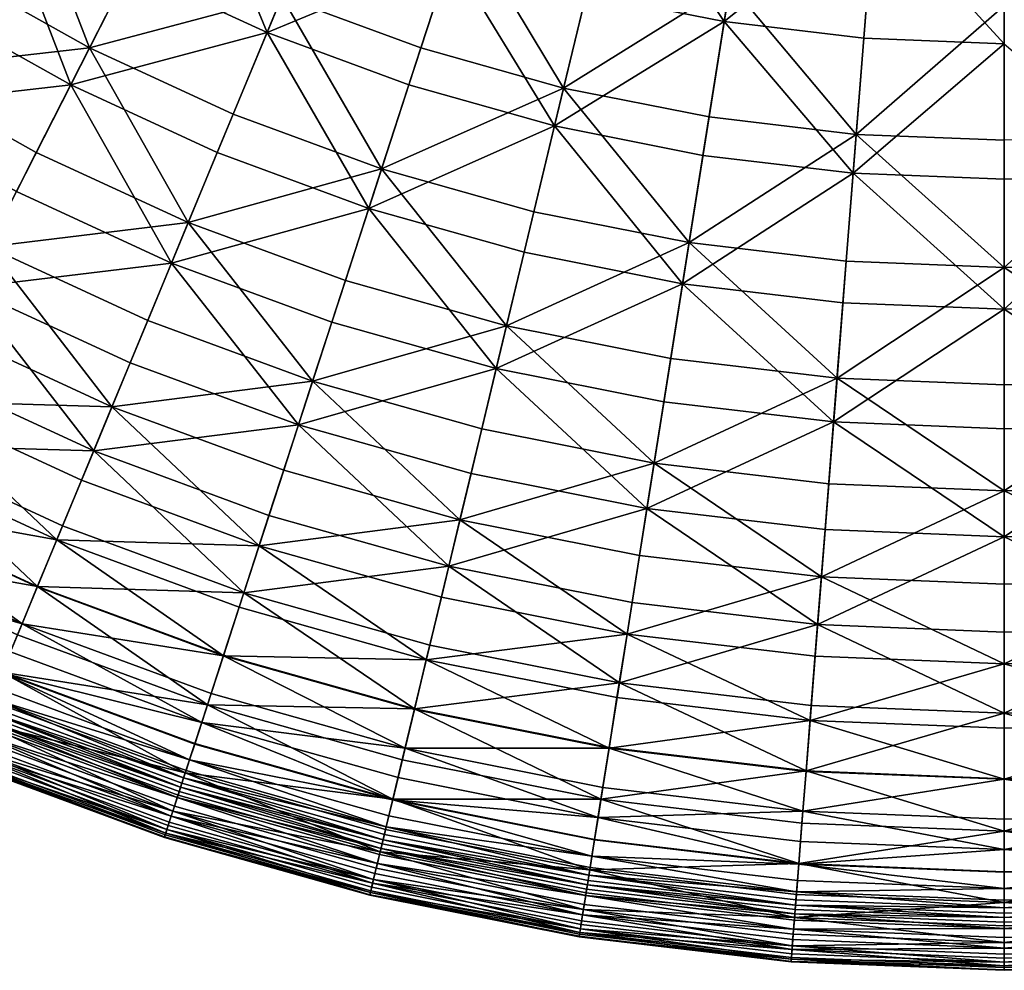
# Model space of a CAD drawing. Header units: centimetres. Extents: x -11.8 to 11.8, y -11.8 to 11.8.
# Tile 2 of 30: x -4.3 to 0, y -11.8 to -7.7. Entities that reach past the tile are written whole.
import ezdxf

# ---------------------------------------------------------------- set-up
doc = ezdxf.new("R2010")
doc.units = ezdxf.units.CM
doc.layers.get('0').update_dxf_attribs({"color": 252, "true_color": 0x949494})

msp = doc.modelspace()

# ---------------------------------------------------------------- meshes
at = {"color": 252, "true_color": 0x949494}
mesh = msp.add_polyface(dxfattribs=at)
corners = [(-5.1577, -7.099, 2.5221), (-4.5847, -7.4816, 2.5221), (-4.2951, -7.0089, 2.043), (-3.9835, -7.8181, 2.5221), (-3.7319, -7.3242, 2.043), (-3.4661, -6.8025, 1.6161), (-2.7116, -8.3454, 2.5221), (-2.5403, -7.8181, 2.043), (-3.1457, -7.5945, 2.043), (-3.3579, -8.1067, 2.5221), (-2.3593, -7.2613, 1.6161), (-2.9217, -7.0536, 1.6161), (-4.8517, -7.9172, 3.0467), (-4.4251, -8.6847, 3.6151), (-4.2155, -8.2733, 3.0467), (-5.0929, -8.3109, 3.6151), (-3.5534, -8.5787, 3.0467), (-4.0657, -7.9794, 2.3187), (-4.3023, -8.4436, 2.8617), (-4.9516, -8.0802, 2.8617), (-4.6793, -7.6359, 2.3187), (-4.516, -8.8631, 3.4499), (-5.1976, -8.4816, 3.4499), (-3.6265, -8.7553, 2.8617), (-3.4271, -8.2739, 2.3187), (-2.7675, -8.5175, 2.3187), (-4.3837, -7.1536, 1.8236), (-5.2641, -7.2454, 2.3187), (-3.5408, -6.9493, 1.3845), (-3.8089, -7.4754, 1.8236), (-2.4102, -7.4179, 1.3845), (-2.9847, -7.2058, 1.3845), (-2.7569, -6.6557, 1.0093), (-3.2107, -7.7513, 1.8236), (-2.5927, -7.9795, 1.8236)]
mesh.append_faces([[corners[k] for k in face] for face in [(0, 1, 2, 0), (3, 4, 2, 3), (2, 1, 3, 2), (2, 4, 5, 2), (6, 7, 8, 6), (8, 9, 6, 8), (10, 11, 8, 10), (8, 7, 10, 8), (5, 4, 8, 5), (8, 11, 5, 8), (3, 9, 8, 3), (8, 4, 3, 8), (12, 1, 0, 12), (13, 14, 12, 13), (12, 15, 13, 12), (3, 1, 12, 3), (12, 14, 3, 12), (6, 9, 16, 6), (3, 14, 16, 3), (16, 9, 3, 16), (16, 14, 13, 16), (17, 18, 19, 17), (19, 20, 17, 19), (21, 22, 19, 21), (19, 18, 21, 19), (23, 24, 25, 23), (17, 24, 23, 17), (23, 18, 17, 23), (26, 20, 27, 26), (28, 29, 26, 28), (17, 20, 26, 17), (26, 29, 17, 26), (30, 31, 32, 30), (25, 24, 33, 25), (33, 34, 25, 33), (17, 29, 33, 17), (33, 24, 17, 33), (28, 31, 33, 28), (33, 29, 28, 33), (30, 34, 33, 30), (33, 31, 30, 33)]], dxfattribs={"vtx2": -1, "vtx3": -1, "color": 252})
mesh = msp.add_polyface(dxfattribs=at)
corners = [(-2.3593, -7.2613, 1.6161), (-1.7823, -7.4238, 1.6161), (-1.6413, -6.8364, 1.2479), (-1.1943, -7.5407, 1.6161), (-1.0998, -6.944, 1.2479), (-2.7116, -8.3454, 2.5221), (-2.0484, -8.5322, 2.5221), (-1.919, -7.9931, 2.043), (-2.5403, -7.8181, 2.043), (-1.3726, -8.6665, 2.5221), (-1.2859, -8.1189, 2.043), (0, -8.7748, 2.5221), (0, -8.2204, 2.043), (-0.6449, -8.1949, 2.043), (-0.6884, -8.7476, 2.5221), (0, -7.635, 1.6161), (-0.599, -7.6112, 1.6161), (-0.5516, -7.009, 1.2479), (0, -7.0308, 1.2479), (-2.7675, -8.5175, 2.3187), (-2.5927, -7.9795, 1.8236), (-1.9586, -8.1581, 1.8236), (-2.0907, -8.7082, 2.3187), (-2.4102, -7.4179, 1.3845), (-1.8208, -7.584, 1.3845), (-1.2201, -7.7034, 1.3845), (-1.3125, -8.2865, 1.8236), (-1.4009, -8.8452, 2.3187), (-1.6818, -7.0051, 1.0093), (-1.127, -7.1153, 1.0093), (-2.2262, -6.8517, 1.0093), (0, -7.7997, 1.3845), (-0.6119, -7.7754, 1.3845), (-0.5652, -7.1819, 1.0093), (0, -7.2043, 1.0093), (-0.6582, -8.3641, 1.8236), (0, -8.3901, 1.8236), (0, -8.9558, 2.3187)]
mesh.append_faces([[corners[k] for k in face] for face in [(0, 1, 2, 0), (3, 4, 2, 3), (2, 1, 3, 2), (5, 6, 7, 5), (7, 8, 5, 7), (9, 10, 7, 9), (7, 6, 9, 7), (3, 1, 7, 3), (7, 10, 3, 7), (0, 8, 7, 0), (7, 1, 0, 7), (11, 12, 13, 11), (13, 14, 11, 13), (15, 16, 13, 15), (13, 12, 15, 13), (3, 10, 13, 3), (13, 16, 3, 13), (13, 10, 9, 13), (3, 16, 17, 3), (17, 4, 3, 17), (15, 18, 17, 15), (17, 16, 15, 17), (19, 20, 21, 19), (21, 22, 19, 21), (23, 24, 21, 23), (21, 20, 23, 21), (25, 26, 21, 25), (21, 24, 25, 21), (21, 26, 27, 21), (25, 24, 28, 25), (28, 29, 25, 28), (23, 30, 28, 23), (28, 24, 23, 28), (31, 32, 33, 31), (33, 34, 31, 33), (25, 29, 33, 25), (33, 32, 25, 33), (35, 36, 37, 35), (25, 32, 35, 25), (35, 26, 25, 35), (31, 36, 35, 31), (35, 32, 31, 35)]], dxfattribs={"vtx2": -1, "vtx3": -1, "color": 252})
mesh = msp.add_polyface(dxfattribs=at)
corners = [(0, -8.7748, 2.5221), (0.6884, -8.7476, 2.5221), (0.6449, -8.1949, 2.043), (0, -8.2204, 2.043), (1.3726, -8.6665, 2.5221), (1.2859, -8.1189, 2.043), (1.919, -7.9931, 2.043), (2.0484, -8.5322, 2.5221), (2.7116, -8.3454, 2.5221), (0, -9.2857, 3.0467), (0.7285, -9.2569, 3.0467), (0, -9.7475, 3.6151), (0.7647, -9.7172, 3.6151), (1.5248, -9.6271, 3.6151), (1.4525, -9.171, 3.0467), (2.1677, -9.0289, 3.0467), (2.2755, -9.4779, 3.6151), (0, -8.9558, 2.3187), (0.7026, -8.928, 2.3187), (0.7435, -9.4475, 2.8617), (0, -9.4769, 2.8617), (1.4009, -8.8452, 2.3187), (1.4825, -9.3599, 2.8617), (1.5561, -9.8249, 3.4499), (0.7804, -9.9168, 3.4499), (0, -9.9477, 3.4499), (2.2123, -9.2148, 2.8617), (2.0907, -8.7082, 2.3187), (2.7675, -8.5175, 2.3187), (2.3222, -9.6726, 3.4499), (0, -8.3901, 1.8236), (0.6582, -8.3641, 1.8236), (0, -7.7997, 1.3845), (0.6119, -7.7754, 1.3845), (1.2201, -7.7034, 1.3845), (1.3125, -8.2865, 1.8236), (1.9586, -8.1581, 1.8236), (2.5927, -7.9795, 1.8236)]
mesh.append_faces([[corners[k] for k in face] for face in [(0, 1, 2, 0), (2, 3, 0, 2), (4, 5, 2, 4), (2, 1, 4, 2), (6, 7, 8, 6), (4, 7, 6, 4), (6, 5, 4, 6), (0, 9, 10, 0), (10, 1, 0, 10), (11, 12, 10, 11), (10, 9, 11, 10), (13, 14, 10, 13), (10, 12, 13, 10), (4, 1, 10, 4), (10, 14, 4, 10), (4, 14, 15, 4), (15, 7, 4, 15), (13, 16, 15, 13), (15, 14, 13, 15), (17, 18, 19, 17), (19, 20, 17, 19), (21, 22, 19, 21), (19, 18, 21, 19), (19, 22, 23, 19), (19, 24, 25, 19), (26, 27, 28, 26), (23, 22, 26, 23), (26, 29, 23, 26), (21, 27, 26, 21), (26, 22, 21, 26), (17, 30, 31, 17), (31, 18, 17, 31), (31, 30, 32, 31), (31, 33, 34, 31), (21, 18, 31, 21), (31, 35, 21, 31), (28, 27, 36, 28), (36, 37, 28, 36), (21, 35, 36, 21), (36, 27, 21, 36), (36, 35, 34, 36)]], dxfattribs={"vtx2": -1, "vtx3": -1, "color": 252})
mesh = msp.add_polyface(dxfattribs=at)
corners = [(-1.3726, -8.6665, 2.5221), (-0.6884, -8.7476, 2.5221), (-0.6449, -8.1949, 2.043), (-2.1677, -9.0289, 3.0467), (-2.0484, -8.5322, 2.5221), (-2.7116, -8.3454, 2.5221), (-2.8694, -8.8312, 3.0467), (-3.0121, -9.2704, 3.6151), (-1.5248, -9.6271, 3.6151), (-1.4525, -9.171, 3.0467), (-2.2755, -9.4779, 3.6151), (-2.3705, -9.8736, 4.2258), (-1.5884, -10.029, 4.2258), (0, -9.7475, 3.6151), (-0.7647, -9.7172, 3.6151), (-0.7967, -10.1229, 4.2258), (0, -8.7748, 2.5221), (-0.7285, -9.2569, 3.0467), (0, -9.2857, 3.0467), (-2.4191, -10.0761, 4.0806), (-2.3222, -9.6726, 3.4499), (-1.5561, -9.8249, 3.4499), (-2.7675, -8.5175, 2.3187), (-2.0907, -8.7082, 2.3187), (-2.2123, -9.2148, 2.8617), (-2.9285, -9.0131, 2.8617), (-1.4009, -8.8452, 2.3187), (-1.4825, -9.3599, 2.8617), (-3.074, -9.4608, 3.4499), (0, -8.9558, 2.3187), (0, -9.4769, 2.8617), (-0.7435, -9.4475, 2.8617), (-0.7026, -8.928, 2.3187), (0, -9.9477, 3.4499), (-0.7804, -9.9168, 3.4499), (-1.9586, -8.1581, 1.8236), (-0.6582, -8.3641, 1.8236), (-1.3125, -8.2865, 1.8236)]
mesh.append_faces([[corners[k] for k in face] for face in [(0, 1, 2, 0), (3, 4, 5, 3), (3, 6, 7, 3), (8, 9, 3, 8), (3, 10, 8, 3), (0, 4, 3, 0), (3, 9, 0, 3), (8, 10, 11, 8), (11, 12, 8, 11), (11, 10, 7, 11), (13, 14, 15, 13), (8, 12, 15, 8), (15, 14, 8, 15), (16, 1, 17, 16), (17, 18, 16, 17), (0, 9, 17, 0), (17, 1, 0, 17), (8, 14, 17, 8), (17, 9, 8, 17), (13, 18, 17, 13), (17, 14, 13, 17), (19, 20, 21, 19), (22, 23, 24, 22), (24, 25, 22, 24), (26, 27, 24, 26), (24, 23, 26, 24), (21, 20, 24, 21), (24, 27, 21, 24), (24, 20, 28, 24), (29, 30, 31, 29), (31, 32, 29, 31), (33, 34, 31, 33), (31, 30, 33, 31), (21, 27, 31, 21), (31, 34, 21, 31), (26, 32, 31, 26), (31, 27, 26, 31), (26, 23, 35, 26), (29, 32, 36, 29), (26, 37, 36, 26), (36, 32, 26, 36)]], dxfattribs={"vtx2": -1, "vtx3": -1, "color": 252})
mesh = msp.add_polyface(dxfattribs=at)
corners = [(-4.7672, -9.3561, 4.8773), (-4.6098, -9.0473, 4.2258), (-5.3056, -8.6579, 4.2258), (-4.4251, -8.6847, 3.6151), (-5.0929, -8.3109, 3.6151), (-3.245, -9.9871, 4.8773), (-3.1379, -9.6574, 4.2258), (-3.8858, -9.3813, 4.2258), (-4.0184, -9.7015, 4.8773), (-3.0121, -9.2704, 3.6151), (-3.7301, -9.0053, 3.6151), (-3.5534, -8.5787, 3.0467), (-2.8694, -8.8312, 3.0467), (-2.7116, -8.3454, 2.5221), (-4.1258, -9.9607, 5.5678), (-4.8946, -9.6061, 5.5678), (-4.9957, -9.8047, 6.275), (-4.2111, -10.1666, 6.275), (-4.516, -8.8631, 3.4499), (-4.7044, -9.2328, 4.0806), (-5.4144, -8.8354, 4.0806), (-2.7675, -8.5175, 2.3187), (-2.9285, -9.0131, 2.8617), (-3.6265, -8.7553, 2.8617), (-3.074, -9.4608, 3.4499), (-3.8067, -9.1903, 3.4499), (-4.3023, -8.4436, 2.8617), (-3.9655, -9.5736, 4.0806), (-3.2022, -9.8555, 4.0806), (-3.3115, -10.1916, 4.7512), (-4.8648, -9.5477, 4.7512), (-4.1007, -9.9001, 4.7512), (-2.1677, -9.0289, 3.0467), (-2.2755, -9.4779, 3.6151), (-2.3705, -9.8736, 4.2258), (-2.3222, -9.6726, 3.4499), (-2.4191, -10.0761, 4.0806), (-2.2123, -9.2148, 2.8617), (-4.2103, -10.1646, 5.459), (-4.9948, -9.8028, 5.459)]
mesh.append_faces([[corners[k] for k in face] for face in [(0, 1, 2, 0), (3, 4, 2, 3), (5, 6, 7, 5), (7, 8, 5, 7), (9, 10, 7, 9), (7, 6, 9, 7), (3, 1, 7, 3), (7, 10, 3, 7), (0, 8, 7, 0), (7, 1, 0, 7), (11, 12, 13, 11), (3, 10, 11, 3), (9, 12, 11, 9), (11, 10, 9, 11), (5, 8, 14, 5), (0, 15, 14, 0), (14, 8, 0, 14), (16, 17, 14, 16), (14, 15, 16, 14), (18, 19, 20, 18), (21, 22, 23, 21), (24, 25, 23, 24), (23, 22, 24, 23), (18, 26, 23, 18), (23, 25, 18, 23), (27, 28, 29, 27), (30, 19, 27, 30), (27, 31, 30, 27), (18, 25, 27, 18), (27, 19, 18, 27), (24, 28, 27, 24), (27, 25, 24, 27), (13, 12, 32, 13), (9, 33, 32, 9), (34, 6, 5, 34), (9, 6, 34, 9), (24, 35, 36, 24), (36, 28, 24, 36), (24, 22, 37, 24), (30, 31, 38, 30), (38, 39, 30, 38)]], dxfattribs={"vtx2": -1, "vtx3": -1, "color": 252})
mesh = msp.add_polyface(dxfattribs=at)
corners = [(0, -10.501, 4.8773), (0.8239, -10.4684, 4.8773), (0.7967, -10.1229, 4.2258), (0, -10.1544, 4.2258), (1.6427, -10.3714, 4.8773), (1.5248, -9.6271, 3.6151), (0.7647, -9.7172, 3.6151), (1.5884, -10.029, 4.2258), (0, -9.7475, 3.6151), (0, -10.7816, 5.5678), (0.8459, -10.7481, 5.5678), (0, -11.0045, 6.275), (0.8633, -10.9703, 6.275), (1.7214, -10.8686, 6.275), (1.6866, -10.6485, 5.5678), (0, -11.3099, 7.6496), (0.8873, -11.2748, 7.6496), (0.8769, -11.1431, 6.9764), (0, -11.1778, 6.9764), (1.7692, -11.1702, 7.6496), (0, -10.7161, 4.7512), (0, -10.3627, 4.0806), (0.813, -10.3305, 4.0806), (0.8407, -10.6828, 4.7512), (0, -9.9477, 3.4499), (0.7804, -9.9168, 3.4499), (1.5561, -9.8249, 3.4499), (1.6763, -10.5837, 4.7512), (1.621, -10.2347, 4.0806), (0.7435, -9.4475, 2.8617), (0, -9.4769, 2.8617), (0, -11.2298, 6.1822), (0.881, -11.1949, 6.1822), (0.8949, -11.3714, 6.8987), (0, -11.4068, 6.8987), (1.7567, -11.0911, 6.1822), (0.8632, -10.9682, 5.459), (0, -11.0024, 5.459), (0, -11.409, 8.2722), (0.8951, -11.3736, 8.2722), (0, -11.4808, 8.8264), (0.9007, -11.4451, 8.8264), (1.7959, -11.339, 8.8264)]
mesh.append_faces([[corners[k] for k in face] for face in [(0, 1, 2, 0), (2, 3, 0, 2), (2, 1, 4, 2), (5, 6, 2, 5), (2, 7, 5, 2), (8, 3, 2, 8), (2, 6, 8, 2), (0, 9, 10, 0), (10, 1, 0, 10), (11, 12, 10, 11), (10, 9, 11, 10), (10, 12, 13, 10), (4, 1, 10, 4), (10, 14, 4, 10), (15, 16, 17, 15), (17, 18, 15, 17), (17, 16, 19, 17), (13, 12, 17, 13), (11, 18, 17, 11), (17, 12, 11, 17), (20, 21, 22, 20), (22, 23, 20, 22), (24, 25, 22, 24), (22, 21, 24, 22), (22, 25, 26, 22), (27, 23, 22, 27), (22, 28, 27, 22), (26, 25, 29, 26), (24, 30, 29, 24), (31, 32, 33, 31), (33, 34, 31, 33), (33, 32, 35, 33), (20, 23, 36, 20), (36, 37, 20, 36), (36, 23, 27, 36), (31, 37, 36, 31), (36, 32, 31, 36), (15, 38, 39, 15), (39, 16, 15, 39), (39, 38, 40, 39), (39, 41, 42, 39)]], dxfattribs={"vtx2": -1, "vtx3": -1, "color": 252})
mesh = msp.add_polyface(dxfattribs=at)
corners = [(-3.4006, -10.4659, 6.275), (-3.3317, -10.2539, 5.5678), (-4.1258, -9.9607, 5.5678), (-3.3115, -10.1916, 4.7512), (-4.1007, -9.9001, 4.7512), (-3.9655, -9.5736, 4.0806), (-3.245, -9.9871, 4.8773), (-2.4514, -10.2106, 4.8773), (-2.3705, -9.8736, 4.2258), (-2.5169, -10.4835, 5.5678), (-2.5689, -10.7001, 6.275), (-1.7214, -10.8686, 6.275), (-3.495, -10.7563, 7.6496), (-2.6402, -10.9971, 7.6496), (-2.6094, -10.8687, 6.9764), (-3.4541, -10.6307, 6.9764), (-1.7692, -11.1702, 7.6496), (-3.6013, -11.0837, 10.1659), (-3.6136, -11.1216, 10.1884), (-2.7299, -11.3706, 10.1884), (-3.2022, -9.8555, 4.0806), (-2.4191, -10.0761, 4.0806), (-2.5016, -10.4197, 4.7512), (-3.5666, -10.9768, 7.5866), (-2.6943, -11.2225, 7.5866), (-2.7179, -11.3208, 8.224), (-3.6204, -11.1425, 8.7923), (-3.5978, -11.073, 8.224), (-3.5737, -10.9987, 9.6586), (-3.581, -11.021, 9.9012), (-2.7052, -11.2677, 9.9012), (-3.5868, -11.0389, 10.0489), (-2.7096, -11.286, 10.0489), (-3.5929, -11.0579, 10.1282), (-2.7142, -11.3055, 10.1282), (-3.3999, -10.4639, 5.459), (-4.2103, -10.1646, 5.459), (-3.5249, -10.8485, 6.8987), (-2.6628, -11.0914, 6.8987), (-3.4702, -10.6802, 6.1822), (-2.6215, -10.9193, 6.1822), (-1.7567, -11.0911, 6.1822), (-2.5684, -10.6981, 5.459), (-1.6763, -10.5837, 4.7512), (-3.5256, -10.8506, 8.2722), (-2.6634, -11.0935, 8.2722), (-3.5478, -10.9189, 8.8264), (-2.6801, -11.1633, 8.8264), (-1.7959, -11.339, 8.8264), (-2.6997, -11.2449, 9.6586), (-2.6918, -11.2119, 9.2944), (-3.5632, -10.9665, 9.2944)]
mesh.append_faces([[corners[k] for k in face] for face in [(0, 1, 2, 0), (3, 4, 5, 3), (6, 7, 8, 6), (6, 1, 9, 6), (9, 7, 6, 9), (0, 10, 9, 0), (9, 1, 0, 9), (9, 10, 11, 9), (12, 13, 14, 12), (14, 15, 12, 14), (14, 13, 16, 14), (0, 15, 14, 0), (14, 10, 0, 14), (17, 18, 19, 17), (3, 20, 21, 3), (21, 22, 3, 21), (23, 24, 25, 23), (26, 27, 25, 26), (28, 29, 30, 28), (31, 32, 30, 31), (30, 29, 31, 30), (31, 33, 34, 31), (3, 35, 36, 3), (23, 37, 38, 23), (38, 24, 23, 38), (39, 40, 38, 39), (38, 37, 39, 38), (38, 40, 41, 38), (3, 22, 42, 3), (42, 35, 3, 42), (42, 22, 43, 42), (39, 35, 42, 39), (42, 40, 39, 42), (12, 44, 45, 12), (45, 13, 12, 45), (46, 47, 45, 46), (45, 44, 46, 45), (45, 47, 48, 45), (28, 49, 50, 28), (50, 51, 28, 50), (46, 51, 50, 46), (50, 47, 46, 50)]], dxfattribs={"vtx2": -1, "vtx3": -1, "color": 252})
mesh = msp.add_polyface(dxfattribs=at)
corners = [(0, -10.501, 4.8773), (0, -10.1544, 4.2258), (-0.7967, -10.1229, 4.2258), (-0.8239, -10.4684, 4.8773), (0, -9.7475, 3.6151), (-1.6427, -10.3714, 4.8773), (-1.5884, -10.029, 4.2258), (0, -11.3099, 7.6496), (0, -11.1778, 6.9764), (-0.8769, -11.1431, 6.9764), (-0.8873, -11.2748, 7.6496), (0, -11.0045, 6.275), (-0.8633, -10.9703, 6.275), (-1.7214, -10.8686, 6.275), (-0.8459, -10.7481, 5.5678), (0, -10.7816, 5.5678), (0, -10.7161, 4.7512), (-0.8407, -10.6828, 4.7512), (-0.813, -10.3305, 4.0806), (0, -10.3627, 4.0806), (-1.6763, -10.5837, 4.7512), (-1.5561, -9.8249, 3.4499), (-0.7804, -9.9168, 3.4499), (-1.621, -10.2347, 4.0806), (0, -9.9477, 3.4499), (-0.9091, -11.5522, 9.9012), (-0.9073, -11.5288, 9.6586), (-1.8091, -11.4219, 9.6586), (0, -11.0024, 5.459), (-0.8632, -10.9682, 5.459), (0, -11.2298, 6.1822), (-0.881, -11.1949, 6.1822), (-1.7567, -11.0911, 6.1822), (0, -11.5417, 7.5866), (-0.9055, -11.5059, 7.5866), (-0.8949, -11.3714, 6.8987), (0, -11.4068, 6.8987), (-1.8055, -11.3992, 7.5866), (0, -11.4808, 8.8264), (-0.9007, -11.4451, 8.8264), (-0.9046, -11.495, 9.2944), (0, -11.5308, 9.2944), (-1.7959, -11.339, 8.8264), (-0.8951, -11.3736, 8.2722), (0, -11.409, 8.2722), (-1.7692, -11.1702, 7.6496)]
mesh.append_faces([[corners[k] for k in face] for face in [(0, 1, 2, 0), (2, 3, 0, 2), (2, 1, 4, 2), (5, 3, 2, 5), (2, 6, 5, 2), (7, 8, 9, 7), (9, 10, 7, 9), (11, 12, 9, 11), (9, 8, 11, 9), (9, 12, 13, 9), (0, 3, 14, 0), (14, 15, 0, 14), (14, 3, 5, 14), (11, 15, 14, 11), (14, 12, 11, 14), (16, 17, 18, 16), (18, 19, 16, 18), (18, 17, 20, 18), (21, 22, 18, 21), (18, 23, 21, 18), (24, 19, 18, 24), (18, 22, 24, 18), (25, 26, 27, 25), (16, 28, 29, 16), (29, 17, 16, 29), (30, 31, 29, 30), (29, 28, 30, 29), (29, 31, 32, 29), (20, 17, 29, 20), (33, 34, 35, 33), (35, 36, 33, 35), (35, 34, 37, 35), (30, 36, 35, 30), (35, 31, 30, 35), (38, 39, 40, 38), (40, 41, 38, 40), (40, 39, 42, 40), (7, 10, 43, 7), (43, 44, 7, 43), (43, 10, 45, 43), (38, 44, 43, 38), (43, 39, 38, 43)]], dxfattribs={"vtx2": -1, "vtx3": -1, "color": 252})
mesh = msp.add_polyface(dxfattribs=at)
corners = [(-3.495, -10.7563, 7.6496), (-3.4541, -10.6307, 6.9764), (-4.2774, -10.3267, 6.9764), (-4.328, -10.4487, 7.6496), (-3.4006, -10.4659, 6.275), (-4.2111, -10.1666, 6.275), (-4.9957, -9.8047, 6.275), (-5.0744, -9.9591, 6.9764), (-5.1344, -10.0768, 7.6496), (-4.1258, -9.9607, 5.5678), (-3.3317, -10.2539, 5.5678), (-3.245, -9.9871, 4.8773), (-4.475, -10.8036, 10.1884), (-4.4597, -10.7667, 10.1659), (-5.2906, -10.3834, 10.1659), (-4.4554, -10.7563, 8.224), (-4.4833, -10.8238, 8.7923), (-5.3187, -10.4385, 8.7923), (-5.2396, -10.2833, 7.5866), (-4.4167, -10.6629, 7.5866), (-5.2855, -10.3734, 8.224), (-4.4493, -10.7417, 10.1282), (-4.4417, -10.7232, 10.0489), (-5.2693, -10.3415, 10.0489), (-5.2783, -10.3593, 10.1282), (-4.4345, -10.7059, 9.9012), (-4.4255, -10.6842, 9.6586), (-5.2501, -10.3039, 9.6586), (-5.2607, -10.3248, 9.9012), (-4.2103, -10.1646, 5.459), (-4.1007, -9.9001, 4.7512), (-3.3115, -10.1916, 4.7512), (-3.4702, -10.6802, 6.1822), (-4.2973, -10.3748, 6.1822), (-3.3999, -10.4639, 5.459), (-5.098, -10.0055, 6.1822), (-4.9948, -9.8028, 5.459), (-4.3651, -10.5383, 6.8987), (-3.5249, -10.8485, 6.8987), (-3.5666, -10.9768, 7.5866), (-5.1784, -10.1632, 6.8987), (-4.4125, -10.6528, 9.2944), (-3.5737, -10.9987, 9.6586), (-4.3934, -10.6066, 8.8264), (-5.212, -10.2291, 8.8264), (-5.2347, -10.2736, 9.2944), (-4.3659, -10.5403, 8.2722), (-3.5256, -10.8506, 8.2722), (-5.1794, -10.1651, 8.2722), (-3.5478, -10.9189, 8.8264)]
mesh.append_faces([[corners[k] for k in face] for face in [(0, 1, 2, 0), (2, 3, 0, 2), (4, 5, 2, 4), (2, 1, 4, 2), (6, 7, 2, 6), (2, 5, 6, 2), (8, 3, 2, 8), (2, 7, 8, 2), (9, 10, 11, 9), (9, 5, 4, 9), (12, 13, 14, 12), (15, 16, 17, 15), (18, 19, 15, 18), (15, 20, 18, 15), (21, 22, 23, 21), (14, 13, 21, 14), (21, 24, 14, 21), (25, 26, 27, 25), (23, 22, 25, 23), (25, 28, 23, 25), (29, 30, 31, 29), (32, 33, 29, 32), (29, 34, 32, 29), (35, 36, 29, 35), (29, 33, 35, 29), (37, 38, 39, 37), (37, 19, 18, 37), (35, 33, 37, 35), (37, 40, 35, 37), (32, 38, 37, 32), (37, 33, 32, 37), (41, 26, 42, 41), (41, 43, 44, 41), (27, 26, 41, 27), (41, 45, 27, 41), (0, 3, 46, 0), (46, 47, 0, 46), (46, 3, 8, 46), (44, 43, 46, 44), (46, 48, 44, 46), (46, 43, 49, 46)]], dxfattribs={"vtx2": -1, "vtx3": -1, "color": 252})
mesh = msp.add_polyface(dxfattribs=at)
corners = [(-1.6427, -10.3714, 4.8773), (-1.5884, -10.029, 4.2258), (-2.3705, -9.8736, 4.2258), (-2.4514, -10.2106, 4.8773), (-1.7214, -10.8686, 6.275), (-1.6866, -10.6485, 5.5678), (-2.5169, -10.4835, 5.5678), (-1.7692, -11.1702, 7.6496), (-1.7485, -11.0397, 6.9764), (-2.6094, -10.8687, 6.9764), (-2.5689, -10.7001, 6.275), (-0.8769, -11.1431, 6.9764), (-0.8873, -11.2748, 7.6496), (-0.8459, -10.7481, 5.5678), (-0.8633, -10.9703, 6.275), (-1.5561, -9.8249, 3.4499), (-1.621, -10.2347, 4.0806), (-2.4191, -10.0761, 4.0806), (-1.6763, -10.5837, 4.7512), (-2.5016, -10.4197, 4.7512), (-0.813, -10.3305, 4.0806), (-1.8091, -11.4219, 9.6586), (-2.6997, -11.2449, 9.6586), (-2.7052, -11.2677, 9.9012), (-1.8127, -11.4451, 9.9012), (-1.8157, -11.4637, 10.0489), (-2.7096, -11.286, 10.0489), (-2.7142, -11.3055, 10.1282), (-1.7567, -11.0911, 6.1822), (-1.7844, -11.266, 6.8987), (-2.6628, -11.0914, 6.8987), (-1.8055, -11.3992, 7.5866), (-2.6943, -11.2225, 7.5866), (-1.7211, -10.8665, 5.459), (-2.5684, -10.6981, 5.459), (-2.6215, -10.9193, 6.1822), (-0.8632, -10.9682, 5.459), (-0.8949, -11.3714, 6.8987), (-0.881, -11.1949, 6.1822), (-1.7959, -11.339, 8.8264), (-1.7847, -11.2681, 8.2722), (-2.6634, -11.0935, 8.2722), (-2.6402, -10.9971, 7.6496), (-1.8037, -11.3884, 9.2944), (-2.6918, -11.2119, 9.2944), (-2.6801, -11.1633, 8.8264), (-0.8951, -11.3736, 8.2722), (-0.9007, -11.4451, 8.8264)]
mesh.append_faces([[corners[k] for k in face] for face in [(0, 1, 2, 0), (2, 3, 0, 2), (4, 5, 6, 4), (0, 3, 6, 0), (6, 5, 0, 6), (7, 8, 9, 7), (4, 10, 9, 4), (9, 8, 4, 9), (4, 8, 11, 4), (7, 12, 11, 7), (11, 8, 7, 11), (0, 5, 13, 0), (4, 14, 13, 4), (13, 5, 4, 13), (15, 16, 17, 15), (18, 19, 17, 18), (17, 16, 18, 17), (18, 16, 20, 18), (21, 22, 23, 21), (23, 24, 21, 23), (25, 26, 27, 25), (28, 29, 30, 28), (31, 32, 30, 31), (30, 29, 31, 30), (18, 33, 34, 18), (28, 35, 34, 28), (34, 33, 28, 34), (28, 33, 36, 28), (36, 33, 18, 36), (31, 29, 37, 31), (28, 38, 37, 28), (37, 29, 28, 37), (39, 40, 41, 39), (7, 42, 41, 7), (41, 40, 7, 41), (21, 43, 44, 21), (39, 45, 44, 39), (44, 43, 39, 44), (7, 40, 46, 7), (39, 47, 46, 39), (46, 40, 39, 46)]], dxfattribs={"vtx2": -1, "vtx3": -1, "color": 252})
mesh = msp.add_polyface(dxfattribs=at)
corners = [(-3.6517, -11.2386, 10.1654), (-3.6411, -11.2062, 10.1882), (-4.509, -10.8857, 10.1882), (-4.522, -10.9172, 10.1654), (-3.6277, -11.1648, 10.1959), (-4.4923, -10.8456, 10.1959), (-5.3294, -10.4595, 10.1959), (-3.6013, -11.0837, 10.1659), (-4.4597, -10.7667, 10.1659), (-4.475, -10.8036, 10.1884), (-3.6136, -11.1216, 10.1884), (-3.6468, -11.2236, 9.6466), (-3.6541, -11.2462, 9.8953), (-4.5251, -10.9246, 9.8953), (-4.516, -10.9026, 9.6466), (-3.6577, -11.2572, 10.0464), (-4.5295, -10.9353, 10.0464), (-5.3735, -10.546, 10.0464), (-4.5287, -10.9333, 10.1273), (-3.657, -11.2552, 10.1273), (-5.3646, -10.5286, 10.1654), (-3.5666, -10.9768, 7.5866), (-3.5978, -11.073, 8.224), (-4.4554, -10.7563, 8.224), (-4.4167, -10.6629, 7.5866), (-3.6204, -11.1425, 8.7923), (-4.4833, -10.8238, 8.7923), (-4.5028, -10.8708, 9.2727), (-3.6361, -11.1908, 9.2727), (-5.3574, -10.5145, 9.6466), (-3.5929, -11.0579, 10.1282), (-4.4493, -10.7417, 10.1282), (-3.5868, -11.0389, 10.0489), (-4.4417, -10.7232, 10.0489), (-3.5737, -10.9987, 9.6586), (-4.4255, -10.6842, 9.6586), (-4.4345, -10.7059, 9.9012), (-3.581, -11.021, 9.9012), (-4.3651, -10.5383, 6.8987), (-3.5632, -10.9665, 9.2944), (-4.4125, -10.6528, 9.2944), (-3.5478, -10.9189, 8.8264), (-4.3934, -10.6066, 8.8264), (-3.5256, -10.8506, 8.2722), (-4.3659, -10.5403, 8.2722)]
mesh.append_faces([[corners[k] for k in face] for face in [(0, 1, 2, 0), (2, 3, 0, 2), (4, 5, 2, 4), (2, 1, 4, 2), (2, 5, 6, 2), (7, 8, 9, 7), (9, 10, 7, 9), (4, 10, 9, 4), (9, 5, 4, 9), (11, 12, 13, 11), (13, 14, 11, 13), (15, 16, 13, 15), (13, 12, 15, 13), (13, 16, 17, 13), (0, 3, 18, 0), (18, 19, 0, 18), (18, 3, 20, 18), (15, 19, 18, 15), (18, 16, 15, 18), (21, 22, 23, 21), (23, 24, 21, 23), (25, 26, 23, 25), (23, 22, 25, 23), (11, 14, 27, 11), (27, 28, 11, 27), (27, 14, 29, 27), (25, 28, 27, 25), (27, 26, 25, 27), (7, 30, 31, 7), (31, 8, 7, 31), (32, 33, 31, 32), (31, 30, 32, 31), (34, 35, 36, 34), (36, 37, 34, 36), (32, 37, 36, 32), (36, 33, 32, 36), (21, 24, 38, 21), (34, 39, 40, 34), (41, 42, 40, 41), (40, 39, 41, 40), (41, 43, 44, 41)]], dxfattribs={"vtx2": -1, "vtx3": -1, "color": 252})
mesh = msp.add_polyface(dxfattribs=at)
corners = [(-2.7299, -11.3706, 10.1884), (-2.7206, -11.3318, 10.1659), (-3.6013, -11.0837, 10.1659), (-3.6277, -11.1648, 10.1959), (-2.7405, -11.4148, 10.1959), (-3.6136, -11.1216, 10.1884), (-1.8364, -11.5944, 10.1959), (-3.6517, -11.2386, 10.1654), (-2.7586, -11.4902, 10.1654), (-2.7506, -11.457, 10.1882), (-3.6411, -11.2062, 10.1882), (-1.8485, -11.6711, 10.1654), (-1.8432, -11.6374, 10.1882), (-3.657, -11.2552, 10.1273), (-2.7627, -11.5071, 10.1273), (-3.6577, -11.2572, 10.0464), (-2.7631, -11.5092, 10.0464), (-1.8516, -11.6903, 10.0464), (-1.8512, -11.6882, 10.1273), (-3.6468, -11.2236, 9.6466), (-2.7549, -11.4748, 9.6466), (-2.7604, -11.4979, 9.8953), (-3.6541, -11.2462, 9.8953), (-1.846, -11.6554, 9.6466), (-1.8498, -11.6789, 9.8953), (-3.6361, -11.1908, 9.2727), (-2.7469, -11.4414, 9.2727), (-3.6204, -11.1425, 8.7923), (-2.735, -11.3919, 8.7923), (-1.8327, -11.5712, 8.7923), (-1.8407, -11.6214, 9.2727), (-2.7179, -11.3208, 8.224), (-3.5978, -11.073, 8.224), (-3.5666, -10.9768, 7.5866), (-2.6943, -11.2225, 7.5866), (-1.8055, -11.3992, 7.5866), (-2.7052, -11.2677, 9.9012), (-2.6997, -11.2449, 9.6586), (-3.5737, -10.9987, 9.6586), (-2.7096, -11.286, 10.0489), (-1.8157, -11.4637, 10.0489), (-2.7142, -11.3055, 10.1282), (-3.5929, -11.0579, 10.1282), (-1.823, -11.5101, 10.1659), (-3.5868, -11.0389, 10.0489), (-2.6918, -11.2119, 9.2944), (-1.8091, -11.4219, 9.6586)]
mesh.append_faces([[corners[k] for k in face] for face in [(0, 1, 2, 0), (3, 4, 0, 3), (0, 5, 3, 0), (0, 4, 6, 0), (7, 8, 9, 7), (9, 10, 7, 9), (9, 8, 11, 9), (9, 12, 6, 9), (3, 10, 9, 3), (9, 4, 3, 9), (7, 13, 14, 7), (14, 8, 7, 14), (15, 16, 14, 15), (14, 13, 15, 14), (14, 16, 17, 14), (11, 8, 14, 11), (14, 18, 11, 14), (19, 20, 21, 19), (21, 22, 19, 21), (21, 20, 23, 21), (17, 16, 21, 17), (21, 24, 17, 21), (15, 22, 21, 15), (21, 16, 15, 21), (19, 25, 26, 19), (26, 20, 19, 26), (27, 28, 26, 27), (26, 25, 27, 26), (26, 28, 29, 26), (23, 20, 26, 23), (26, 30, 23, 26), (31, 32, 33, 31), (31, 34, 35, 31), (31, 28, 27, 31), (36, 37, 38, 36), (36, 39, 40, 36), (2, 1, 41, 2), (41, 42, 2, 41), (41, 1, 43, 41), (41, 39, 44, 41), (45, 37, 46, 45)]], dxfattribs={"vtx2": -1, "vtx3": -1, "color": 252})
mesh = msp.add_polyface(dxfattribs=at)
corners = [(-1.8364, -11.5944, 10.1959), (-1.8293, -11.5496, 10.1884), (-2.7299, -11.3706, 10.1884), (-1.823, -11.5101, 10.1659), (-2.7206, -11.3318, 10.1659), (-1.8485, -11.6711, 10.1654), (-1.8432, -11.6374, 10.1882), (-2.7506, -11.457, 10.1882), (-2.7405, -11.4148, 10.1959), (-0.9244, -11.7463, 10.1882), (-0.9271, -11.7803, 10.1654), (-0.9174, -11.6577, 10.1884), (-0.921, -11.7029, 10.1959), (-1.8516, -11.6903, 10.0464), (-1.8512, -11.6882, 10.1273), (-2.7627, -11.5071, 10.1273), (-1.846, -11.6554, 9.6466), (-1.8498, -11.6789, 9.8953), (-2.7604, -11.4979, 9.8953), (-0.9277, -11.7882, 9.8953), (-0.9259, -11.7645, 9.6466), (-0.9285, -11.7976, 10.1273), (-0.9286, -11.7997, 10.0464), (-1.8327, -11.5712, 8.7923), (-1.8407, -11.6214, 9.2727), (-2.7469, -11.4414, 9.2727), (-1.8055, -11.3992, 7.5866), (-1.8213, -11.499, 8.224), (-2.7179, -11.3208, 8.224), (-2.735, -11.3919, 8.7923), (-0.9134, -11.6066, 8.224), (-0.9055, -11.5059, 7.5866), (-0.9232, -11.7302, 9.2727), (-0.9192, -11.6795, 8.7923), (-1.8157, -11.4637, 10.0489), (-1.8127, -11.4451, 9.9012), (-2.7052, -11.2677, 9.9012), (-1.8188, -11.4834, 10.1282), (-2.7142, -11.3055, 10.1282), (-0.9122, -11.5909, 10.1282), (-0.9143, -11.6179, 10.1659), (-1.8091, -11.4219, 9.6586), (-0.9091, -11.5522, 9.9012), (-0.9106, -11.5709, 10.0489), (-1.7959, -11.339, 8.8264), (-1.8037, -11.3884, 9.2944), (-0.9046, -11.495, 9.2944), (-0.9073, -11.5288, 9.6586)]
mesh.append_faces([[corners[k] for k in face] for face in [(0, 1, 2, 0), (3, 4, 2, 3), (2, 1, 3, 2), (5, 6, 7, 5), (0, 8, 7, 0), (0, 6, 9, 0), (5, 10, 9, 5), (9, 6, 5, 9), (3, 1, 11, 3), (0, 12, 11, 0), (11, 1, 0, 11), (13, 14, 15, 13), (16, 17, 18, 16), (13, 17, 19, 13), (16, 20, 19, 16), (19, 17, 16, 19), (5, 14, 21, 5), (13, 22, 21, 13), (21, 14, 13, 21), (23, 24, 25, 23), (26, 27, 28, 26), (23, 29, 28, 23), (28, 27, 23, 28), (23, 27, 30, 23), (26, 31, 30, 26), (30, 27, 26, 30), (16, 24, 32, 16), (23, 33, 32, 23), (32, 24, 23, 32), (34, 35, 36, 34), (3, 37, 38, 3), (38, 37, 34, 38), (34, 37, 39, 34), (3, 40, 39, 3), (39, 37, 3, 39), (41, 35, 42, 41), (34, 43, 42, 34), (42, 35, 34, 42), (44, 45, 46, 44), (41, 47, 46, 41), (46, 45, 41, 46)]], dxfattribs={"vtx2": -1, "vtx3": -1, "color": 252})
mesh = msp.add_polyface(dxfattribs=at)
corners = [(0, -11.6541, 10.1659), (0, -11.694, 10.1884), (0.9174, -11.6577, 10.1884), (0.9143, -11.6179, 10.1659), (0, -11.7394, 10.1959), (0.921, -11.7029, 10.1959), (0, -11.817, 10.1654), (0.9271, -11.7803, 10.1654), (0.9244, -11.7463, 10.1882), (0, -11.7829, 10.1882), (0, -11.8344, 10.1273), (0.9285, -11.7976, 10.1273), (0, -11.8365, 10.0464), (0.9286, -11.7997, 10.0464), (0, -11.8012, 9.6466), (0.9259, -11.7645, 9.6466), (0.9277, -11.7882, 9.8953), (0, -11.8249, 9.8953), (0, -11.7668, 9.2727), (0.9232, -11.7302, 9.2727), (0, -11.7159, 8.7923), (0.9192, -11.6795, 8.7923), (0, -11.5417, 7.5866), (0.9055, -11.5059, 7.5866), (0.9134, -11.6066, 8.224), (0, -11.6428, 8.224), (1.8055, -11.3992, 7.5866), (0, -11.5648, 9.6586), (0, -11.5882, 9.9012), (0.9091, -11.5522, 9.9012), (0.9073, -11.5288, 9.6586), (0, -11.607, 10.0489), (0.9106, -11.5709, 10.0489), (0.9122, -11.5909, 10.1282), (0, -11.627, 10.1282), (0, -11.4068, 6.8987), (0.8949, -11.3714, 6.8987), (0, -11.4808, 8.8264), (0.9007, -11.4451, 8.8264), (0.8951, -11.3736, 8.2722), (0.9046, -11.495, 9.2944), (0, -11.5308, 9.2944), (1.8091, -11.4219, 9.6586)]
mesh.append_faces([[corners[k] for k in face] for face in [(0, 1, 2, 0), (2, 3, 0, 2), (4, 5, 2, 4), (2, 1, 4, 2), (6, 7, 8, 6), (8, 9, 6, 8), (4, 9, 8, 4), (8, 5, 4, 8), (6, 10, 11, 6), (11, 7, 6, 11), (12, 13, 11, 12), (11, 10, 12, 11), (14, 15, 16, 14), (16, 17, 14, 16), (12, 17, 16, 12), (16, 13, 12, 16), (14, 18, 19, 14), (19, 15, 14, 19), (20, 21, 19, 20), (19, 18, 20, 19), (22, 23, 24, 22), (24, 25, 22, 24), (24, 23, 26, 24), (20, 25, 24, 20), (24, 21, 20, 24), (27, 28, 29, 27), (29, 30, 27, 29), (31, 32, 29, 31), (29, 28, 31, 29), (0, 3, 33, 0), (33, 34, 0, 33), (31, 34, 33, 31), (33, 32, 31, 33), (22, 35, 36, 22), (36, 23, 22, 36), (37, 38, 39, 37), (27, 30, 40, 27), (40, 41, 27, 40), (40, 30, 42, 40), (37, 41, 40, 37), (40, 38, 37, 40)]], dxfattribs={"vtx2": -1, "vtx3": -1, "color": 252})
mesh = msp.add_polyface(dxfattribs=at)
corners = [(0, -11.817, 10.1654), (0, -11.7829, 10.1882), (-0.9244, -11.7463, 10.1882), (-0.9271, -11.7803, 10.1654), (0, -11.7394, 10.1959), (-0.921, -11.7029, 10.1959), (-1.8364, -11.5944, 10.1959), (0, -11.6541, 10.1659), (-0.9143, -11.6179, 10.1659), (-0.9174, -11.6577, 10.1884), (0, -11.694, 10.1884), (-1.823, -11.5101, 10.1659), (0, -11.8012, 9.6466), (0, -11.8249, 9.8953), (-0.9277, -11.7882, 9.8953), (-0.9259, -11.7645, 9.6466), (0, -11.8365, 10.0464), (-0.9286, -11.7997, 10.0464), (-1.8516, -11.6903, 10.0464), (-0.9285, -11.7976, 10.1273), (0, -11.8344, 10.1273), (-1.8485, -11.6711, 10.1654), (0, -11.5417, 7.5866), (0, -11.6428, 8.224), (-0.9134, -11.6066, 8.224), (-0.9055, -11.5059, 7.5866), (0, -11.7159, 8.7923), (-0.9192, -11.6795, 8.7923), (-1.8327, -11.5712, 8.7923), (-0.9232, -11.7302, 9.2727), (0, -11.7668, 9.2727), (-1.846, -11.6554, 9.6466), (0, -11.627, 10.1282), (-0.9122, -11.5909, 10.1282), (0, -11.607, 10.0489), (-0.9106, -11.5709, 10.0489), (-1.8157, -11.4637, 10.0489), (0, -11.5648, 9.6586), (-0.9073, -11.5288, 9.6586), (-0.9091, -11.5522, 9.9012), (0, -11.5882, 9.9012), (0, -11.5308, 9.2944), (-0.9046, -11.495, 9.2944)]
mesh.append_faces([[corners[k] for k in face] for face in [(0, 1, 2, 0), (2, 3, 0, 2), (4, 5, 2, 4), (2, 1, 4, 2), (2, 5, 6, 2), (7, 8, 9, 7), (9, 10, 7, 9), (9, 8, 11, 9), (4, 10, 9, 4), (9, 5, 4, 9), (12, 13, 14, 12), (14, 15, 12, 14), (16, 17, 14, 16), (14, 13, 16, 14), (14, 17, 18, 14), (0, 3, 19, 0), (19, 20, 0, 19), (19, 3, 21, 19), (16, 20, 19, 16), (19, 17, 16, 19), (22, 23, 24, 22), (24, 25, 22, 24), (26, 27, 24, 26), (24, 23, 26, 24), (24, 27, 28, 24), (12, 15, 29, 12), (29, 30, 12, 29), (29, 15, 31, 29), (26, 30, 29, 26), (29, 27, 26, 29), (7, 32, 33, 7), (33, 8, 7, 33), (34, 35, 33, 34), (33, 32, 34, 33), (33, 35, 36, 33), (37, 38, 39, 37), (39, 40, 37, 39), (34, 40, 39, 34), (39, 35, 34, 39), (37, 41, 42, 37), (42, 38, 37, 42)]], dxfattribs={"vtx2": -1, "vtx3": -1, "color": 252})

doc.saveas('drawing.dxf')
